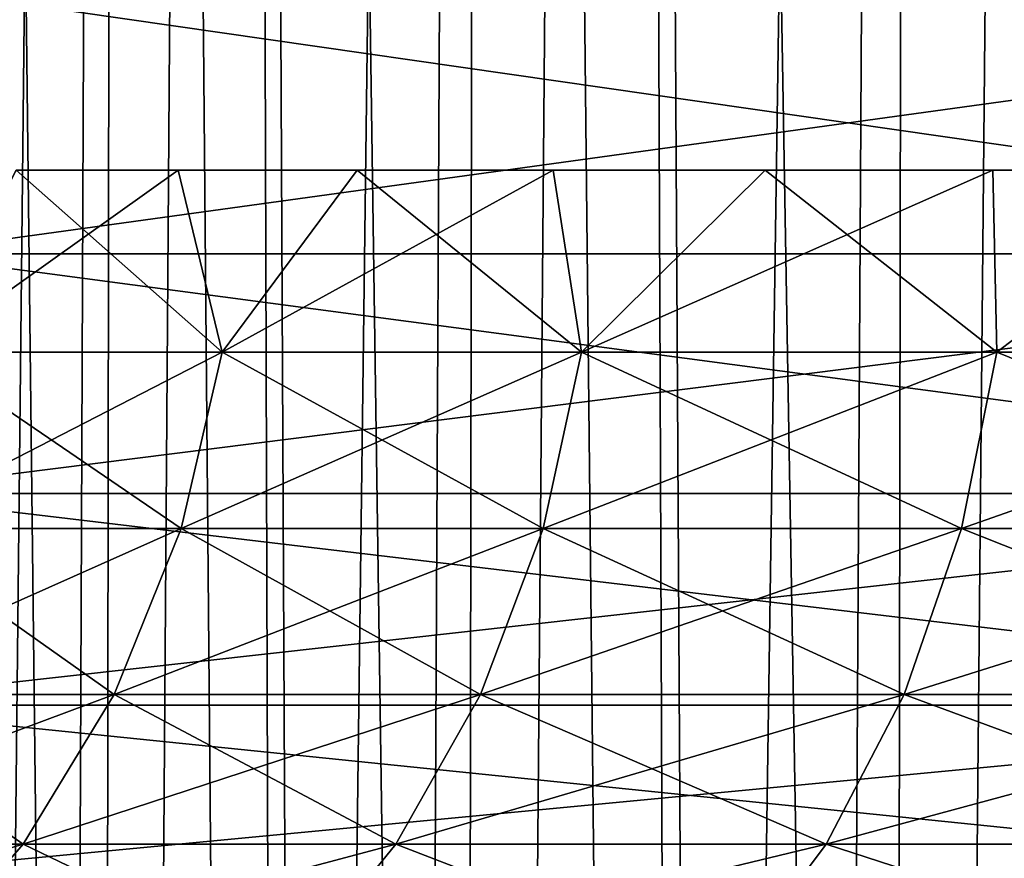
# Model space of a CAD drawing. Header units: millimetres. Extents: x -99 to 221, y -61 to 39.
# Tile 123 of 256: x 2.799 to 3.269, y -36.628 to -36.228. Entities that reach past the tile are written whole.
import ezdxf

# ---------------------------------------------------------------- set-up
doc = ezdxf.new("R2010")
doc.units = ezdxf.units.MM
doc.header["$LTSCALE"] = 33.374815
for name, color, linetype in [('1', 7, 'CONTINUOUS'), ('10', 7, 'CONTINUOUS'), ('11', 7, 'CONTINUOUS'), ('2', 7, 'CONTINUOUS'), ('62', 7, 'CONTINUOUS'), ('8', 7, 'CONTINUOUS'), ('9', 7, 'CONTINUOUS')]:
    doc.layers.add(name, color=color, linetype=linetype)

msp = doc.modelspace()

# ---------------------------------------------------------------- linework, layer by layer
at = {"layer": '1', "color": 7, "linetype": 'Continuous'}
for points in [[(2.60033, 23, -12.73728), (3.61683, 23, -12.48674), (2.60036, -36.8, -12.73727), (2.60033, 23, -12.73728)], [(2.60036, -36.8, -12.73727), (3.61683, 23, -12.48674), (3.61677, -36.8, -12.48675), (2.60036, -36.8, -12.73727)]]:
    msp.add_3dface(points, dxfattribs=at)
at = {"layer": '10', "color": 3, "linetype": 'Continuous'}
for points in [[(2.89535, -36.38682, 1.5038), (2.75242, -36.38682, 1.2233), (2.87433, -36.3, 1.45116), (2.89535, -36.38682, 1.5038)], [(2.87433, -36.3, 1.45116), (2.75242, -36.38682, 1.2233), (2.79709, -36.3, 1.30165), (2.87433, -36.3, 1.45116)], [(2.95983, -36.3, 1.5961), (2.89535, -36.38682, 1.5038), (2.87433, -36.3, 1.45116), (2.95983, -36.3, 1.5961)], [(3.0668, -36.38682, 1.76782), (2.89535, -36.38682, 1.5038), (3.05332, -36.3, 1.73601), (3.0668, -36.38682, 1.76782)], [(3.05332, -36.3, 1.73601), (2.89535, -36.38682, 1.5038), (2.95983, -36.3, 1.5961), (3.05332, -36.3, 1.73601)], [(3.15451, -36.3, 1.87047), (3.0668, -36.38682, 1.76782), (3.05332, -36.3, 1.73601), (3.15451, -36.3, 1.87047)], [(3.26307, -36.3, 1.99904), (3.0668, -36.38682, 1.76782), (3.15451, -36.3, 1.87047), (3.26307, -36.3, 1.99904)], [(3.26492, -36.38682, 2.01247), (3.0668, -36.38682, 1.76782), (3.26307, -36.3, 1.99904), (3.26492, -36.38682, 2.01247)], [(3.37868, -36.3, 2.12132), (3.26492, -36.38682, 2.01247), (3.26307, -36.3, 1.99904), (3.37868, -36.3, 2.12132)], [(3.48753, -36.38682, 2.23508), (3.26492, -36.38682, 2.01247), (3.37868, -36.3, 2.12132), (3.48753, -36.38682, 2.23508)], [(2.87578, -36.47109, 1.51509), (2.73179, -36.47109, 1.23249), (2.89535, -36.38682, 1.5038), (2.87578, -36.47109, 1.51509)], [(2.89535, -36.38682, 1.5038), (2.73179, -36.47109, 1.23249), (2.75242, -36.38682, 1.2233), (2.89535, -36.38682, 1.5038)], [(3.04853, -36.47109, 1.7811), (2.87578, -36.47109, 1.51509), (3.0668, -36.38682, 1.76782), (3.04853, -36.47109, 1.7811)], [(3.0668, -36.38682, 1.76782), (2.87578, -36.47109, 1.51509), (2.89535, -36.38682, 1.5038), (3.0668, -36.38682, 1.76782)], [(3.26492, -36.38682, 2.01247), (3.04853, -36.47109, 1.7811), (3.0668, -36.38682, 1.76782), (3.26492, -36.38682, 2.01247)], [(3.24813, -36.47109, 2.02759), (3.04853, -36.47109, 1.7811), (3.26492, -36.38682, 2.01247), (3.24813, -36.47109, 2.02759)], [(3.48753, -36.38682, 2.23508), (3.24813, -36.47109, 2.02759), (3.26492, -36.38682, 2.01247), (3.48753, -36.38682, 2.23508)], [(3.47241, -36.47109, 2.25187), (3.24813, -36.47109, 2.02759), (3.48753, -36.38682, 2.23508), (3.47241, -36.47109, 2.25187)], [(2.84384, -36.55015, 1.53354), (2.69809, -36.55015, 1.24749), (2.87578, -36.47109, 1.51509), (2.84384, -36.55015, 1.53354)], [(2.87578, -36.47109, 1.51509), (2.69809, -36.55015, 1.24749), (2.73179, -36.47109, 1.23249), (2.87578, -36.47109, 1.51509)], [(3.01868, -36.55015, 1.80278), (2.84384, -36.55015, 1.53354), (3.04853, -36.47109, 1.7811), (3.01868, -36.55015, 1.80278)], [(3.04853, -36.47109, 1.7811), (2.84384, -36.55015, 1.53354), (2.87578, -36.47109, 1.51509), (3.04853, -36.47109, 1.7811)], [(3.22072, -36.55015, 2.05227), (3.01868, -36.55015, 1.80278), (3.24813, -36.47109, 2.02759), (3.22072, -36.55015, 2.05227)], [(3.24813, -36.47109, 2.02759), (3.01868, -36.55015, 1.80278), (3.04853, -36.47109, 1.7811), (3.24813, -36.47109, 2.02759)], [(3.47241, -36.47109, 2.25187), (3.22072, -36.55015, 2.05227), (3.24813, -36.47109, 2.02759), (3.47241, -36.47109, 2.25187)], [(3.44773, -36.55015, 2.27928), (3.22072, -36.55015, 2.05227), (3.47241, -36.47109, 2.25187), (3.44773, -36.55015, 2.27928)], [(2.80047, -36.62159, 1.55857), (2.65235, -36.62159, 1.26786), (2.84384, -36.55015, 1.53354), (2.80047, -36.62159, 1.55857)], [(2.84384, -36.55015, 1.53354), (2.65235, -36.62159, 1.26786), (2.69809, -36.55015, 1.24749), (2.84384, -36.55015, 1.53354)], [(3.01868, -36.55015, 1.80278), (2.80047, -36.62159, 1.55857), (2.84384, -36.55015, 1.53354), (3.01868, -36.55015, 1.80278)], [(2.97818, -36.62159, 1.83221), (2.80047, -36.62159, 1.55857), (3.01868, -36.55015, 1.80278), (2.97818, -36.62159, 1.83221)], [(3.22072, -36.55015, 2.05227), (2.97818, -36.62159, 1.83221), (3.01868, -36.55015, 1.80278), (3.22072, -36.55015, 2.05227)], [(3.18351, -36.62159, 2.08578), (2.97818, -36.62159, 1.83221), (3.22072, -36.55015, 2.05227), (3.18351, -36.62159, 2.08578)], [(3.44773, -36.55015, 2.27928), (3.18351, -36.62159, 2.08578), (3.22072, -36.55015, 2.05227), (3.44773, -36.55015, 2.27928)], [(3.41422, -36.62159, 2.31649), (3.18351, -36.62159, 2.08578), (3.44773, -36.55015, 2.27928), (3.41422, -36.62159, 2.31649)], [(2.74701, -36.68325, 1.58944), (2.59595, -36.68325, 1.29296), (2.80047, -36.62159, 1.55857), (2.74701, -36.68325, 1.58944)], [(2.80047, -36.62159, 1.55857), (2.59595, -36.68325, 1.29296), (2.65235, -36.62159, 1.26786), (2.80047, -36.62159, 1.55857)], [(2.97818, -36.62159, 1.83221), (2.74701, -36.68325, 1.58944), (2.80047, -36.62159, 1.55857), (2.97818, -36.62159, 1.83221)], [(2.92824, -36.68325, 1.8685), (2.74701, -36.68325, 1.58944), (2.97818, -36.62159, 1.83221), (2.92824, -36.68325, 1.8685)], [(3.18351, -36.62159, 2.08578), (2.92824, -36.68325, 1.8685), (2.97818, -36.62159, 1.83221), (3.18351, -36.62159, 2.08578)], [(3.13764, -36.68325, 2.12708), (2.92824, -36.68325, 1.8685), (3.18351, -36.62159, 2.08578), (3.13764, -36.68325, 2.12708)], [(3.41422, -36.62159, 2.31649), (3.13764, -36.68325, 2.12708), (3.18351, -36.62159, 2.08578), (3.41422, -36.62159, 2.31649)], [(3.37292, -36.68325, 2.36236), (3.13764, -36.68325, 2.12708), (3.41422, -36.62159, 2.31649), (3.37292, -36.68325, 2.36236)]]:
    msp.add_3dface(points, dxfattribs=at)
at = {"layer": '11', "color": 3, "linetype": 'Continuous'}
for points in [[(2.75242, -36.38682, -1.2233), (2.89535, -36.38682, -1.5038), (2.79709, -36.3, -1.30165), (2.75242, -36.38682, -1.2233)], [(2.79709, -36.3, -1.30165), (2.89535, -36.38682, -1.5038), (2.87433, -36.3, -1.45116), (2.79709, -36.3, -1.30165)], [(2.87433, -36.3, -1.45116), (2.89535, -36.38682, -1.5038), (2.95983, -36.3, -1.5961), (2.87433, -36.3, -1.45116)], [(2.89535, -36.38682, -1.5038), (3.0668, -36.38682, -1.76782), (2.95983, -36.3, -1.5961), (2.89535, -36.38682, -1.5038)], [(2.95983, -36.3, -1.5961), (3.0668, -36.38682, -1.76782), (3.05332, -36.3, -1.73601), (2.95983, -36.3, -1.5961)], [(3.05332, -36.3, -1.73601), (3.0668, -36.38682, -1.76782), (3.15451, -36.3, -1.87047), (3.05332, -36.3, -1.73601)], [(3.0668, -36.38682, -1.76782), (3.26492, -36.38682, -2.01247), (3.15451, -36.3, -1.87047), (3.0668, -36.38682, -1.76782)], [(3.15451, -36.3, -1.87047), (3.26492, -36.38682, -2.01247), (3.26307, -36.3, -1.99904), (3.15451, -36.3, -1.87047)], [(3.26307, -36.3, -1.99904), (3.26492, -36.38682, -2.01247), (3.37868, -36.3, -2.12132), (3.26307, -36.3, -1.99904)], [(3.26492, -36.38682, -2.01247), (3.48753, -36.38682, -2.23508), (3.37868, -36.3, -2.12132), (3.26492, -36.38682, -2.01247)], [(2.73179, -36.47109, -1.23249), (2.87578, -36.47109, -1.51509), (2.75242, -36.38682, -1.2233), (2.73179, -36.47109, -1.23249)], [(2.75242, -36.38682, -1.2233), (2.87578, -36.47109, -1.51509), (2.89535, -36.38682, -1.5038), (2.75242, -36.38682, -1.2233)], [(2.87578, -36.47109, -1.51509), (3.04853, -36.47109, -1.7811), (2.89535, -36.38682, -1.5038), (2.87578, -36.47109, -1.51509)], [(2.89535, -36.38682, -1.5038), (3.04853, -36.47109, -1.7811), (3.0668, -36.38682, -1.76782), (2.89535, -36.38682, -1.5038)], [(3.04853, -36.47109, -1.7811), (3.24813, -36.47109, -2.02759), (3.0668, -36.38682, -1.76782), (3.04853, -36.47109, -1.7811)], [(3.0668, -36.38682, -1.76782), (3.24813, -36.47109, -2.02759), (3.26492, -36.38682, -2.01247), (3.0668, -36.38682, -1.76782)], [(3.24813, -36.47109, -2.02759), (3.47241, -36.47109, -2.25187), (3.26492, -36.38682, -2.01247), (3.24813, -36.47109, -2.02759)], [(3.26492, -36.38682, -2.01247), (3.47241, -36.47109, -2.25187), (3.48753, -36.38682, -2.23508), (3.26492, -36.38682, -2.01247)], [(2.69809, -36.55015, -1.24749), (2.84384, -36.55015, -1.53354), (2.73179, -36.47109, -1.23249), (2.69809, -36.55015, -1.24749)], [(2.73179, -36.47109, -1.23249), (2.84384, -36.55015, -1.53354), (2.87578, -36.47109, -1.51509), (2.73179, -36.47109, -1.23249)], [(2.84384, -36.55015, -1.53354), (3.01868, -36.55015, -1.80278), (2.87578, -36.47109, -1.51509), (2.84384, -36.55015, -1.53354)], [(2.87578, -36.47109, -1.51509), (3.01868, -36.55015, -1.80278), (3.04853, -36.47109, -1.7811), (2.87578, -36.47109, -1.51509)], [(3.01868, -36.55015, -1.80278), (3.22072, -36.55015, -2.05227), (3.04853, -36.47109, -1.7811), (3.01868, -36.55015, -1.80278)], [(3.04853, -36.47109, -1.7811), (3.22072, -36.55015, -2.05227), (3.24813, -36.47109, -2.02759), (3.04853, -36.47109, -1.7811)], [(3.22072, -36.55015, -2.05227), (3.44773, -36.55015, -2.27928), (3.24813, -36.47109, -2.02759), (3.22072, -36.55015, -2.05227)], [(3.24813, -36.47109, -2.02759), (3.44773, -36.55015, -2.27928), (3.47241, -36.47109, -2.25187), (3.24813, -36.47109, -2.02759)], [(2.65235, -36.62159, -1.26786), (2.80047, -36.62159, -1.55857), (2.69809, -36.55015, -1.24749), (2.65235, -36.62159, -1.26786)], [(2.69809, -36.55015, -1.24749), (2.80047, -36.62159, -1.55857), (2.84384, -36.55015, -1.53354), (2.69809, -36.55015, -1.24749)], [(2.80047, -36.62159, -1.55857), (2.97818, -36.62159, -1.83221), (2.84384, -36.55015, -1.53354), (2.80047, -36.62159, -1.55857)], [(2.84384, -36.55015, -1.53354), (2.97818, -36.62159, -1.83221), (3.01868, -36.55015, -1.80278), (2.84384, -36.55015, -1.53354)], [(2.97818, -36.62159, -1.83221), (3.18351, -36.62159, -2.08578), (3.01868, -36.55015, -1.80278), (2.97818, -36.62159, -1.83221)], [(3.01868, -36.55015, -1.80278), (3.18351, -36.62159, -2.08578), (3.22072, -36.55015, -2.05227), (3.01868, -36.55015, -1.80278)], [(3.18351, -36.62159, -2.08578), (3.41422, -36.62159, -2.31649), (3.22072, -36.55015, -2.05227), (3.18351, -36.62159, -2.08578)], [(3.22072, -36.55015, -2.05227), (3.41422, -36.62159, -2.31649), (3.44773, -36.55015, -2.27928), (3.22072, -36.55015, -2.05227)], [(2.65235, -36.62159, -1.26786), (2.74701, -36.68325, -1.58944), (2.80047, -36.62159, -1.55857), (2.65235, -36.62159, -1.26786)], [(2.74701, -36.68325, -1.58944), (2.92824, -36.68325, -1.8685), (2.80047, -36.62159, -1.55857), (2.74701, -36.68325, -1.58944)], [(2.80047, -36.62159, -1.55857), (2.92824, -36.68325, -1.8685), (2.97818, -36.62159, -1.83221), (2.80047, -36.62159, -1.55857)], [(2.92824, -36.68325, -1.8685), (3.13764, -36.68325, -2.12708), (2.97818, -36.62159, -1.83221), (2.92824, -36.68325, -1.8685)], [(2.97818, -36.62159, -1.83221), (3.13764, -36.68325, -2.12708), (3.18351, -36.62159, -2.08578), (2.97818, -36.62159, -1.83221)], [(3.13764, -36.68325, -2.12708), (3.37292, -36.68325, -2.36236), (3.18351, -36.62159, -2.08578), (3.13764, -36.68325, -2.12708)], [(3.18351, -36.62159, -2.08578), (3.37292, -36.68325, -2.36236), (3.41422, -36.62159, -2.31649), (3.18351, -36.62159, -2.08578)]]:
    msp.add_3dface(points, dxfattribs=at)
at = {"layer": '2', "color": 7, "linetype": 'Continuous'}
for points in [[(3.61683, 23, 12.48674), (2.60033, 23, 12.73728), (3.61677, -36.8, 12.48675), (3.61683, 23, 12.48674)], [(3.61677, -36.8, 12.48675), (2.60033, 23, 12.73728), (2.60036, -36.8, 12.73727), (3.61677, -36.8, 12.48675)]]:
    msp.add_3dface(points, dxfattribs=at)
at = {"layer": '62', "linetype": 'Continuous'}
for points in [[(2.84762, -31.78565, -1.40175), (2.76225, -39.88565, -1.22668), (2.70735, -31.78565, -1.09596), (2.84762, -31.78565, -1.40175)], [(2.75034, -31.78565, 1.19974), (2.84427, -39.88565, 1.39539), (2.90196, -31.78565, 1.50006), (2.75034, -31.78565, 1.19974)], [(2.78163, -39.88565, 1.26903), (2.84427, -39.88565, 1.39539), (2.75034, -31.78565, 1.19974), (2.78163, -39.88565, 1.26903)], [(2.81415, -39.88565, -1.3365), (2.76225, -39.88565, -1.22668), (2.84762, -31.78565, -1.40175), (2.81415, -39.88565, -1.3365)], [(2.83599, -39.88565, -1.37952), (2.81415, -39.88565, -1.3365), (2.84762, -31.78565, -1.40175), (2.83599, -39.88565, -1.37952)], [(2.91824, -39.88565, -1.52791), (2.83599, -39.88565, -1.37952), (2.84762, -31.78565, -1.40175), (2.91824, -39.88565, -1.52791)], [(2.84427, -39.88565, 1.39539), (2.9274, -39.88565, 1.54328), (2.90196, -31.78565, 1.50006), (2.84427, -39.88565, 1.39539)], [(3.02125, -31.78565, -1.6899), (2.91824, -39.88565, -1.52791), (2.84762, -31.78565, -1.40175), (3.02125, -31.78565, -1.6899)], [(2.94098, -39.88565, 1.5657), (3.01879, -39.88565, 1.68629), (2.90196, -31.78565, 1.50006), (2.94098, -39.88565, 1.5657)], [(2.9274, -39.88565, 1.54328), (2.94098, -39.88565, 1.5657), (2.90196, -31.78565, 1.50006), (2.9274, -39.88565, 1.54328)], [(2.90196, -31.78565, 1.50006), (3.01879, -39.88565, 1.68629), (3.08625, -31.78565, 1.78152), (2.90196, -31.78565, 1.50006)], [(2.98085, -39.88565, -1.62908), (2.91824, -39.88565, -1.52791), (3.02125, -31.78565, -1.6899), (2.98085, -39.88565, -1.62908)], [(3.00874, -39.88565, -1.67142), (2.98085, -39.88565, -1.62908), (3.02125, -31.78565, -1.6899), (3.00874, -39.88565, -1.67142)], [(3.10724, -39.88565, -1.80961), (3.00874, -39.88565, -1.67142), (3.02125, -31.78565, -1.6899), (3.10724, -39.88565, -1.80961)], [(3.01879, -39.88565, 1.68629), (3.11805, -39.88565, 1.82381), (3.08625, -31.78565, 1.78152), (3.01879, -39.88565, 1.68629)], [(3.22604, -31.78565, -1.95681), (3.10724, -39.88565, -1.80961), (3.02125, -31.78565, -1.6899), (3.22604, -31.78565, -1.95681)], [(3.13257, -39.88565, 1.84263), (3.225, -39.88565, 1.9556), (3.08625, -31.78565, 1.78152), (3.13257, -39.88565, 1.84263)], [(3.08625, -31.78565, 1.78152), (3.225, -39.88565, 1.9556), (3.30089, -31.78565, 2.04057), (3.08625, -31.78565, 1.78152)], [(3.11805, -39.88565, 1.82381), (3.13257, -39.88565, 1.84263), (3.08625, -31.78565, 1.78152), (3.11805, -39.88565, 1.82381)], [(3.17931, -39.88565, -1.90115), (3.10724, -39.88565, -1.80961), (3.22604, -31.78565, -1.95681), (3.17931, -39.88565, -1.90115)], [(3.21333, -39.88565, -1.94194), (3.17931, -39.88565, -1.90115), (3.22604, -31.78565, -1.95681), (3.21333, -39.88565, -1.94194)], [(3.32681, -39.88565, -2.06816), (3.21333, -39.88565, -1.94194), (3.22604, -31.78565, -1.95681), (3.32681, -39.88565, -2.06816)], [(3.225, -39.88565, 1.9556), (3.33916, -39.88565, 2.08105), (3.30089, -31.78565, 2.04057), (3.225, -39.88565, 1.9556)], [(3.45943, -31.78565, -2.19911), (3.32681, -39.88565, -2.06816), (3.22604, -31.78565, -1.95681), (3.45943, -31.78565, -2.19911)]]:
    msp.add_3dface(points, dxfattribs=at)
at = {"layer": '8', "color": 3, "linetype": 'Continuous'}
for points in [[(3.62839, -36.33992, -11.16704), (2.74105, -36.33992, -11.41729), (3.64951, -36.21451, -11.23202), (3.62839, -36.33992, -11.16704)], [(3.64951, -36.21451, -11.23202), (2.74105, -36.33992, -11.41729), (2.757, -36.21451, -11.48373), (3.64951, -36.21451, -11.23202)], [(3.60197, -36.45432, -11.08572), (2.72109, -36.45432, -11.33415), (3.62839, -36.33992, -11.16704), (3.60197, -36.45432, -11.08572)], [(3.62839, -36.33992, -11.16704), (2.72109, -36.45432, -11.33415), (2.74105, -36.33992, -11.41729), (3.62839, -36.33992, -11.16704)], [(3.57078, -36.55538, -10.98974), (2.69753, -36.55538, -11.23602), (3.60197, -36.45432, -11.08572), (3.57078, -36.55538, -10.98974)], [(3.60197, -36.45432, -11.08572), (2.69753, -36.55538, -11.23602), (2.72109, -36.45432, -11.33415), (3.60197, -36.45432, -11.08572)], [(3.57078, -36.55538, -10.98974), (2.67085, -36.64102, -11.12489), (2.69753, -36.55538, -11.23602), (3.57078, -36.55538, -10.98974)], [(3.53546, -36.64102, -10.88104), (2.67085, -36.64102, -11.12489), (3.57078, -36.55538, -10.98974), (3.53546, -36.64102, -10.88104)]]:
    msp.add_3dface(points, dxfattribs=at)
at = {"layer": '9', "color": 3, "linetype": 'Continuous'}
for points in [[(2.74105, -36.33992, 11.41729), (3.62839, -36.33992, 11.16704), (2.757, -36.21451, 11.48373), (2.74105, -36.33992, 11.41729)], [(2.757, -36.21451, 11.48373), (3.62839, -36.33992, 11.16704), (3.64951, -36.21451, 11.23202), (2.757, -36.21451, 11.48373)], [(2.72109, -36.45432, 11.33415), (3.60197, -36.45432, 11.08572), (2.74105, -36.33992, 11.41729), (2.72109, -36.45432, 11.33415)], [(2.74105, -36.33992, 11.41729), (3.60197, -36.45432, 11.08572), (3.62839, -36.33992, 11.16704), (2.74105, -36.33992, 11.41729)], [(2.69753, -36.55538, 11.23602), (3.57078, -36.55538, 10.98974), (2.72109, -36.45432, 11.33415), (2.69753, -36.55538, 11.23602)], [(2.72109, -36.45432, 11.33415), (3.57078, -36.55538, 10.98974), (3.60197, -36.45432, 11.08572), (2.72109, -36.45432, 11.33415)], [(2.67085, -36.64102, 11.12489), (3.53546, -36.64102, 10.88104), (2.69753, -36.55538, 11.23602), (2.67085, -36.64102, 11.12489)], [(2.69753, -36.55538, 11.23602), (3.53546, -36.64102, 10.88104), (3.57078, -36.55538, 10.98974), (2.69753, -36.55538, 11.23602)]]:
    msp.add_3dface(points, dxfattribs=at)

doc.saveas('drawing.dxf')
